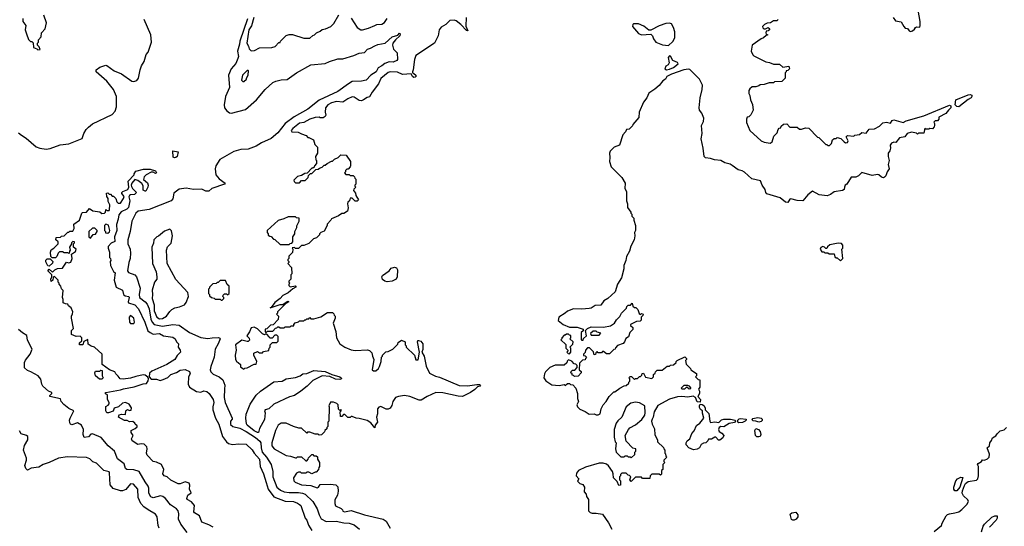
# Model space of a CAD drawing. Extents: x 2348354 to 2479840, y 460476 to 613653.
# Tile 152 of 256: x 2375068 to 2384627, y 580685 to 585602. Entities that reach past the tile are written whole.
import ezdxf

# ---------------------------------------------------------------- set-up
doc = ezdxf.new("R2010")
doc.units = 0

msp = doc.modelspace()

# ---------------------------------------------------------------- linework, layer by layer
at = {"layer": '0CON05XD'}
for points in [[(2383715, 585487.5), (2383735, 585492.5), (2383755, 585510), (2383763.3, 585526.7), (2383775, 585532.5), (2383805, 585530), (2383810, 585545), (2383810, 585585), (2383788.8, 585695)], [(2375055, 584503.8), (2375085, 584481.2), (2375131.7, 584451.7), (2375229.1, 584369.1), (2375265, 584355.8), (2375325, 584346), (2375365, 584351.2), (2375461.7, 584388.3), (2375545, 584396.7), (2375675, 584450), (2375691.7, 584498.3), (2375712.5, 584535), (2375735, 584557.5), (2375775, 584592.5), (2375965, 584683.3), (2375993.3, 584715), (2376006.2, 584755), (2376008.8, 584855), (2375978.8, 584925), (2375912.5, 585005), (2375810, 585095), (2375810, 585115), (2375845, 585142.5), (2375905, 585160), (2375915, 585157.5), (2375985, 585106.7), (2376057.5, 585075), (2376155, 585006.2), (2376175, 585001.2), (2376205, 585013.3), (2376220, 585035), (2376238.8, 585115), (2376250, 585155), (2376276.7, 585195), (2376296.4, 585263.6), (2376313.6, 585286.4), (2376347.5, 585385), (2376340, 585455), (2376277.5, 585605)], [(2375100, 585615), (2375100, 585585), (2375127.5, 585545), (2375122.5, 585505), (2375132.5, 585465), (2375155, 585410), (2375171.7, 585391.7), (2375185, 585390), (2375198.3, 585378.3), (2375201.7, 585331.7), (2375235, 585320), (2375245, 585310), (2375268.3, 585311.7), (2375258.3, 585338.3), (2375240, 585355), (2375240, 585375), (2375250, 585385), (2375250, 585405), (2375277.5, 585435), (2375280, 585475), (2375316.2, 585513.8), (2375327, 585573), (2375303.8, 585645)], [(2377279.8, 585610.2), (2377204.2, 585395), (2377201.8, 585365), (2377182.3, 585295), (2377191.9, 585245), (2377186.7, 585225), (2377165, 585175.5), (2377122.5, 585125), (2377096.4, 585065), (2377105.2, 584945), (2377065.8, 584855), (2377052.7, 584775), (2377057.6, 584747.6), (2377078.5, 584718.5), (2377105, 584698.5), (2377125, 584694.2), (2377261.2, 584728.8), (2377365.7, 584824.3), (2377450, 584925), (2377525, 584992.5), (2377555, 585006.7), (2377605, 585017.5), (2377665, 585022.5), (2377755, 585087.5), (2377895, 585163.3), (2378035, 585176.7), (2378075, 585196.7), (2378155, 585222.5), (2378205, 585223.3), (2378312.5, 585255), (2378365, 585278), (2378415, 585284), (2378445, 585316.2), (2378475, 585326), (2378515, 585349.4), (2378545, 585361.9), (2378615, 585374), (2378685, 585436.2), (2378737.5, 585452.5), (2378755, 585470), (2378760, 585465), (2378757.5, 585445), (2378715, 585407.5), (2378691.2, 585375), (2378686.2, 585355), (2378697.5, 585315), (2378731.7, 585281.7), (2378736.7, 585215), (2378730, 585205), (2378695, 585188.8), (2378655, 585194), (2378611.5, 585178.5), (2378585, 585153.5), (2378546.7, 585133.3), (2378527.5, 585095), (2378476.6, 585063.4), (2378432.5, 585015), (2378385, 585004.3), (2378295, 585000.6), (2378259.2, 584980.8), (2378156, 584905), (2377975, 584822.5), (2377865, 584733.3), (2377731.8, 584658.2), (2377646.7, 584595), (2377574.5, 584505.5), (2377510.7, 584449.3), (2377414.4, 584405.6), (2377365, 584374.7), (2377285, 584344), (2377215, 584340.8), (2377146.7, 584323.3), (2377010.6, 584245), (2376972.2, 584185), (2376964.4, 584155), (2376972, 584095), (2377005, 584056.7), (2377062.5, 584015), (2377057.5, 584005), (2376932.5, 583965), (2376903.6, 583936.4), (2376875, 583936.7), (2376835, 583956.7), (2376755, 583953.8), (2376685, 583968), (2376615, 583956.8), (2376565, 583918), (2376555, 583863.8), (2376537.3, 583842.7), (2376325, 583760), (2376217.7, 583742.3), (2376195.5, 583725), (2376158.2, 583645), (2376140.9, 583545), (2376118.5, 583465), (2376117.8, 583425), (2376139.1, 583375), (2376143.6, 583336.4), (2376139.4, 583285), (2376126.9, 583245), (2376114.4, 583165), (2376125, 583147.5), (2376185, 583125.7), (2376203.3, 583105), (2376237.3, 582995), (2376226.4, 582935), (2376232.5, 582905), (2376285, 582863.8), (2376305, 582839.4), (2376323.7, 582795), (2376341.9, 582695), (2376355.3, 582665), (2376372.9, 582645), (2376455, 582627.4), (2376553, 582643), (2376615, 582637.1), (2376717.5, 582565), (2376825, 582518.8), (2376895, 582507.5), (2376935, 582515.6), (2376996.4, 582516.4), (2377011.2, 582511.2), (2377013.8, 582505), (2376996, 582455), (2376964, 582405), (2376956, 582325), (2376922, 582235), (2376917.5, 582205), (2376923.8, 582185), (2376945, 582161.2), (2377005, 582136), (2377038.8, 582105), (2377060.8, 582055), (2377056.1, 582016.1), (2377054.3, 581935.7), (2377063.1, 581885), (2377130.8, 581735), (2377132, 581725), (2377112.9, 581705), (2377115, 581673.8), (2377137.5, 581655), (2377206.1, 581636.1), (2377266, 581606), (2377358, 581548), (2377400.3, 581510.3), (2377407.9, 581495), (2377411.2, 581445), (2377423.3, 581405), (2377465.4, 581355), (2377510, 581285), (2377526.2, 581215), (2377524.5, 581165), (2377565.6, 581065), (2377598.6, 581035), (2377635, 581019.1), (2377685, 581012), (2377773.9, 581013.9), (2377815, 581006.2), (2377839.2, 580995), (2377912.5, 580925), (2377955.7, 580855), (2377975.7, 580795), (2377995, 580758), (2378042.1, 580732.1), (2378140, 580735), (2378215, 580718), (2378265, 580714), (2378315, 580697.5), (2378367.7, 580657.7)], [(2377339.6, 585625), (2377317.8, 585542.2), (2377291.8, 585505), (2377274, 585374), (2377290, 585345), (2377295, 585320), (2377315, 585300), (2377347, 585303), (2377395, 585327.5), (2377515, 585332.5), (2377547, 585343), (2377585, 585380), (2377595, 585380), (2377600, 585395), (2377655, 585450), (2377685, 585457.5), (2377715, 585457.5), (2377825, 585422.5), (2377885, 585422.5), (2377915, 585450), (2377930, 585455), (2377950, 585475), (2377985, 585490), (2378003, 585507), (2378037, 585513), (2378090, 585535), (2378117.5, 585565), (2378165, 585650)], [(2379403.1, 585625), (2379398.6, 585538.6), (2379417.5, 585492.5), (2379405, 585497.5), (2379350.8, 585555), (2379305, 585590.6), (2379285, 585598.1), (2379245, 585592.9), (2379204.6, 585555.4), (2379160.1, 585529.9), (2379140.9, 585505), (2379131.5, 585445), (2379095.8, 585375), (2378914.4, 585255), (2378900, 585215), (2378888, 585115), (2378880, 585095), (2378880, 585085), (2378895, 585080), (2378913.3, 585065), (2378916.7, 585055), (2378907, 585043), (2378895, 585042.5), (2378880.7, 585050.7), (2378867.5, 585077.5), (2378785, 585070), (2378735, 585094), (2378665, 585095.5), (2378645, 585090), (2378575, 585030), (2378551.7, 584978.3), (2378490, 584900), (2378465, 584853.8), (2378442.1, 584847.9), (2378407, 584823), (2378385, 584816), (2378365, 584818), (2378315, 584850.8), (2378295, 584852.9), (2378253.8, 584835), (2378205, 584800.8), (2378145, 584806.7), (2378094.7, 584795.3), (2378060, 584775), (2378036.9, 584745), (2378032.5, 584705), (2378040, 584675), (2378035, 584662.5), (2378015, 584650), (2377985, 584650), (2377975, 584656.7), (2377935, 584653.3), (2377885, 584636.5), (2377826.4, 584603.6), (2377785, 584598), (2377718.8, 584545), (2377704, 584525), (2377710, 584515), (2377771.7, 584511.7), (2377803, 584493), (2377848.3, 584478.3), (2377865, 584460), (2377875, 584460), (2377920, 584435), (2377931.7, 584391.7), (2377960, 584365), (2377960, 584305), (2377940, 584275), (2377941.7, 584241.7), (2377950, 584235), (2377950, 584205), (2377930, 584185), (2377928.3, 584171.7), (2377915, 584160), (2377905, 584160), (2377858.3, 584111.7), (2377835, 584110), (2377805, 584090), (2377765, 584080), (2377730, 584045), (2377731.7, 584031.7), (2377745, 584020), (2377785, 584020), (2377805, 584040), (2377838.3, 584041.7), (2377868.3, 584071.7), (2377871.7, 584088.3), (2377891.7, 584108.3), (2377905, 584110), (2377941.7, 584148.3), (2377965, 584150), (2377978.3, 584161.7), (2378005, 584170), (2378025, 584190), (2378035, 584190), (2378053, 584207), (2378095, 584230), (2378105, 584230), (2378123, 584247), (2378160, 584265), (2378185, 584290), (2378237, 584287), (2378280, 584225), (2378280, 584185), (2378277, 584173), (2378258.3, 584151.7), (2378245, 584150), (2378231.7, 584138.3), (2378230, 584125), (2378220, 584115), (2378235, 584100), (2378265, 584100), (2378275, 584090), (2378305, 584090), (2378318.3, 584078.3), (2378320, 584065), (2378330, 584055), (2378330, 584005), (2378320, 583995), (2378320, 583985), (2378330, 583975), (2378311.7, 583958.3), (2378310, 583945), (2378327.5, 583917.5), (2378330, 583895), (2378356.2, 583855), (2378345, 583841.2), (2378325, 583840), (2378295, 583870), (2378275, 583870), (2378270, 583845), (2378255, 583830), (2378250, 583815), (2378257.5, 583775), (2378250, 583745), (2378215, 583720), (2378195, 583720), (2378161.7, 583698.3), (2378095, 583670), (2378090, 583655), (2378053, 583617), (2378052.5, 583605), (2378025, 583550), (2377990, 583535), (2377980, 583525), (2377980, 583515), (2377950, 583485), (2377920, 583475), (2377875, 583430), (2377825, 583410), (2377805, 583410), (2377775, 583380), (2377745, 583380), (2377735, 583390), (2377711.7, 583388.3), (2377720, 583375), (2377717, 583343), (2377681.7, 583308.3), (2377680, 583285), (2377670, 583275), (2377670, 583265), (2377680, 583255), (2377680, 583245), (2377670, 583235), (2377707.5, 583197.5), (2377710, 583135), (2377700, 583125), (2377700, 583085), (2377680, 583065), (2377680, 583055), (2377690, 583045), (2377680, 583035), (2377681.7, 583021.7), (2377695, 583010), (2377745, 583020), (2377750, 583015), (2377747.5, 583005), (2377720, 582990), (2377675, 582950), (2377623.6, 582926.4), (2377597.5, 582895), (2377544.1, 582855.9), (2377510, 582810), (2377500, 582805), (2377595, 582836.7), (2377621.7, 582838.3), (2377665, 582867.5), (2377675, 582870), (2377680, 582865), (2377651.7, 582848.3), (2377570, 582765), (2377570, 582755), (2377560, 582745), (2377580, 582725), (2377578.3, 582691.7), (2377528.3, 582641.7), (2377501.7, 582638.3), (2377468.3, 582601.7), (2377451.7, 582598.3), (2377450, 582575), (2377455, 582570), (2377465, 582570), (2377475, 582580), (2377525, 582580), (2377551.7, 582608.3), (2377565, 582610), (2377575, 582620), (2377585, 582620), (2377595, 582610), (2377635, 582610), (2377645, 582620), (2377695, 582620), (2377705, 582630), (2377728.3, 582631.7), (2377730, 582645), (2377741.7, 582658.3), (2377775, 582670), (2377785, 582680), (2377825, 582680), (2377835, 582690), (2377845, 582690), (2377855, 582700), (2377875, 582700), (2377885, 582710), (2377895, 582700), (2377925, 582700), (2377991.7, 582718.3), (2378055, 582760), (2378105, 582760), (2378118.3, 582748.3), (2378120, 582735), (2378130, 582725), (2378130, 582705), (2378112.5, 582655), (2378137.5, 582575), (2378143.6, 582513.6), (2378177, 582457), (2378225, 582422.5), (2378285, 582397.5), (2378325, 582390), (2378445, 582397.5), (2378465, 582390), (2378487, 582367)], [(2378285, 585617.5), (2378345, 585527.5), (2378380, 585505), (2378395.9, 585504.1), (2378455, 585520), (2378514.3, 585545.7), (2378535, 585554.2), (2378582.6, 585557.4), (2378608.8, 585575), (2378635, 585613.3)], [(2381365, 585352.5), (2381409.5, 585390.5), (2381428.8, 585425), (2381428.8, 585485), (2381416.2, 585525), (2381395, 585562.5), (2381375, 585570), (2381340, 585565), (2381275, 585543.3), (2381195, 585500), (2381175, 585500), (2381128.3, 585538.3), (2381075, 585562.5), (2381028.3, 585561.7), (2381020, 585555), (2381017.5, 585535), (2381075, 585467.5), (2381105, 585456.7), (2381195, 585460), (2381210, 585445), (2381220, 585415), (2381245, 585382.5), (2381307, 585357), (2381365, 585352.5)], [(2382430, 585605), (2382418.3, 585591.7), (2382385, 585590), (2382357, 585573), (2382325, 585567.5), (2382300, 585555), (2382280, 585535), (2382281.7, 585521.7), (2382293.6, 585513.6), (2382307.5, 585512.5), (2382335, 585527.5), (2382350, 585515), (2382335, 585492.5), (2382315, 585490), (2382310, 585475), (2382315, 585460), (2382330, 585455), (2382315, 585450), (2382287.5, 585425), (2382265, 585416.7), (2382180, 585355), (2382167.5, 585295), (2382185, 585260), (2382195, 585250), (2382313, 585193), (2382347, 585187), (2382385, 585170), (2382445, 585170), (2382475, 585140), (2382535, 585150), (2382540, 585125), (2382525, 585110), (2382510, 585105), (2382510, 585095), (2382500, 585085), (2382500, 585035), (2382468.3, 585001.7), (2382395, 585000), (2382385, 584990), (2382345, 584990), (2382295, 584972.5), (2382255, 584970), (2382245, 584960), (2382215, 584950), (2382178.3, 584951.7), (2382155, 584930), (2382147.5, 584915), (2382147.5, 584885), (2382156.4, 584866.4), (2382162.5, 584825), (2382181.7, 584778.3), (2382187.5, 584725), (2382165, 584680), (2382145, 584660), (2382130, 584655), (2382122.5, 584635), (2382122.5, 584605), (2382157.5, 584525), (2382265, 584427.5), (2382295, 584412.5), (2382355, 584402.5), (2382372.5, 584415), (2382388.3, 584471.7), (2382420, 584505), (2382430, 584535), (2382441.7, 584548.3), (2382458.3, 584551.7), (2382461.7, 584568.3), (2382481.7, 584588.3), (2382515, 584590), (2382545, 584560), (2382615, 584560), (2382638.3, 584538.3), (2382658.3, 584538.3), (2382695, 584552.5), (2382728.3, 584548.3), (2382811.7, 584461.7), (2382825, 584460), (2382895, 584390), (2382905, 584390), (2382915, 584380), (2382928.3, 584381.7), (2382948.3, 584401.7), (2382960, 584435), (2382975, 584450), (2382995, 584450), (2383005, 584460), (2383038.3, 584448.3), (2383072.5, 584415)], [(2383547.5, 585625), (2383570.7, 585590.7), (2383625, 585580), (2383650, 585535), (2383665, 585520), (2383687, 585517), (2383703.6, 585493.6), (2383715, 585487.5)], [(2381346.4, 585116.4), (2381375, 585122.5), (2381415, 585138), (2381460, 585175), (2381452.5, 585185), (2381410, 585205), (2381385, 585247.5), (2381375, 585252.5), (2381363.3, 585235), (2381372.5, 585182.5), (2381362.5, 585165), (2381339.3, 585150.7), (2381332.5, 585125), (2381346.4, 585116.4)], [(2377245, 585002.5), (2377270, 585025), (2377270, 585035), (2377287, 585063), (2377290, 585105), (2377285, 585110), (2377275, 585110), (2377232.5, 585065), (2377222.5, 585015), (2377233, 585003), (2377245, 585002.5)], [(2383072.5, 584415), (2383085, 584407.5), (2383105, 584410), (2383110, 584425), (2383092.5, 584465), (2383105, 584477.5), (2383165, 584470), (2383175, 584480), (2383221.7, 584488.3), (2383245, 584507.5), (2383285, 584500), (2383315, 584540), (2383365, 584542.5), (2383415, 584568.8), (2383448.3, 584601.7), (2383483.6, 584606.4), (2383521.7, 584598.3), (2383537, 584623), (2383555, 584628.8), (2383645.7, 584604.3), (2383675, 584621.2), (2383845, 584668.2), (2384095, 584774), (2384108.8, 584765), (2384108.8, 584745), (2384083.8, 584725), (2384058, 584692), (2383990, 584655), (2383990, 584635), (2383978.3, 584621.7), (2383955, 584620), (2383941.7, 584608.3), (2383950, 584595), (2383950, 584575), (2383947, 584563), (2383928.3, 584541.7), (2383902.5, 584547.5), (2383895, 584540), (2383865, 584540), (2383855, 584550), (2383845, 584500), (2383795, 584500), (2383785, 584490), (2383775, 584500), (2383725, 584510), (2383685, 584497.5), (2383660, 584465), (2383610, 584455), (2383575, 584410), (2383555, 584412.5), (2383530, 584405), (2383517.5, 584385), (2383522.5, 584355), (2383515, 584330), (2383500, 584305), (2383497.5, 584275), (2383507.5, 584235), (2383500, 584195), (2383510, 584155), (2383490, 584125), (2383477.5, 584085), (2383465, 584072.5), (2383455, 584067.5), (2383435, 584072.5), (2383410, 584095), (2383395, 584100), (2383345, 584090), (2383245, 584120), (2383210, 584085), (2383185, 584072.5), (2383140, 584075), (2383097.5, 584005), (2383082.5, 583995), (2383073.6, 583976.4), (2383072.5, 583955), (2383057, 583943), (2382975, 583932.5), (2382940, 583905), (2382906.7, 583893.3), (2382830.7, 583900.7), (2382763.9, 583936.1), (2382718.3, 583901.7), (2382670, 583845), (2382615, 583846.7), (2382555, 583862.5), (2382545, 583860), (2382525, 583827.5), (2382501.7, 583831.7), (2382451.7, 583871.7), (2382321.7, 583911.7), (2382310, 583925), (2382303.8, 583955), (2382277.5, 583995), (2382258.8, 584038.8), (2382175, 584055.8), (2382105, 584122), (2382082.5, 584135), (2382043.6, 584143.6), (2381985, 584186), (2381965, 584200), (2381915, 584211.4), (2381875, 584236.9), (2381811.7, 584241.7), (2381775, 584256), (2381725, 584260), (2381713, 584273), (2381704, 584355), (2381682.5, 584445), (2381693, 584497), (2381687.5, 584575), (2381705.7, 584615), (2381710.6, 584645), (2381691.2, 584695), (2381668, 584725), (2381664.3, 584745), (2381674.2, 584845), (2381694.4, 584925.6), (2381695.7, 584965), (2381666, 585025), (2381575, 585117.5), (2381561.4, 585121.4), (2381514, 585116), (2381397, 585073), (2381350.5, 585049.5), (2381336.4, 585023.6), (2381310.5, 585009.5), (2381276.4, 584963.6), (2381233.6, 584926.4), (2381175, 584890), (2381156.7, 584843.3), (2381125, 584800), (2381082.5, 584705), (2381077, 584653), (2381020, 584585), (2381018.3, 584571.7), (2380985, 584540), (2380960, 584535), (2380950, 584515), (2380922.5, 584485), (2380890, 584385), (2380840, 584365), (2380800, 584325), (2380792.5, 584305), (2380797.5, 584265), (2380793.3, 584225), (2380810, 584175), (2380915, 584070), (2380946.4, 584016.4), (2380942.5, 583965), (2380957.5, 583935), (2380960, 583845), (2380970, 583815), (2380968.3, 583778.3), (2381000, 583735), (2381000, 583725), (2381010, 583715), (2381010, 583695), (2381030, 583675), (2381030, 583655), (2381047.5, 583605), (2381047.5, 583555), (2381037.5, 583535), (2381040, 583505), (2381032.5, 583465), (2381002.5, 583405), (2380987.5, 583355), (2380957.5, 583305), (2380952.5, 583265), (2380932.5, 583215), (2380932.5, 583185), (2380910, 583095), (2380872.5, 583035), (2380849.3, 582960.7), (2380777.5, 582895), (2380738.3, 582871.7), (2380708.3, 582831.7), (2380655, 582826.7), (2380615, 582803.3), (2380595, 582800), (2380525, 582793.3), (2380445, 582796.2), (2380385, 582773.3), (2380362.5, 582755), (2380302.5, 582715), (2380293.9, 582683.9), (2380345, 582643.8), (2380405, 582617.5), (2380478.3, 582618.3), (2380538.3, 582598.3), (2380538.3, 582581.7), (2380520, 582565), (2380520, 582495), (2380525, 582490), (2380538.3, 582491.7), (2380541.7, 582508.3), (2380570, 582535), (2380560, 582585), (2380580, 582605), (2380615, 582620), (2380736.7, 582616.7), (2380805, 582630), (2380842.5, 582655), (2380860.7, 582689.3), (2380895, 582720), (2380910, 582755), (2380958.3, 582801.7), (2380961.7, 582818.3), (2380975, 582830), (2380998.3, 582831.7), (2381015, 582850), (2381021.7, 582821.7), (2381035, 582810), (2381048.3, 582808.3), (2381068.3, 582788.3), (2381081.7, 582751.7), (2381095, 582740), (2381105, 582750), (2381120, 582745), (2381118.3, 582731.7), (2381100, 582715), (2381100, 582685), (2381090, 582675), (2381055, 582672.5), (2380997.5, 582645), (2380997.5, 582635), (2381020, 582615), (2381020, 582595), (2380990, 582565), (2380977, 582523), (2380953.6, 582506.4), (2380940, 582475), (2380925, 582460), (2380871.7, 582438.3), (2380851.7, 582418.3), (2380850, 582405), (2380835, 582400), (2380795, 582360), (2380765, 582360), (2380735, 582380), (2380725, 582380), (2380715, 582370), (2380685, 582370), (2380675, 582380), (2380661.7, 582368.3), (2380658.3, 582351.7), (2380645, 582350), (2380638.3, 582378.3), (2380598.3, 582418.3), (2380581.7, 582418.3), (2380560, 582395), (2380558.3, 582371.7), (2380540, 582355), (2380541.7, 582341.7), (2380558.3, 582338.3), (2380570, 582325), (2380560, 582315), (2380558.3, 582301.7), (2380531.7, 582298.3), (2380501.7, 582268.3), (2380500, 582205), (2380518.3, 582188.3), (2380520, 582175), (2380488.3, 582141.7), (2380455, 582140), (2380445, 582150), (2380431.7, 582151.7), (2380430, 582165), (2380420, 582175), (2380421.7, 582188.3), (2380435, 582200), (2380458.3, 582201.7), (2380480, 582225), (2380480, 582245), (2380468.3, 582258.3), (2380451.7, 582261.7), (2380428.3, 582288.3), (2380395, 582300), (2380381.7, 582288.3), (2380378.3, 582271.7), (2380355, 582250), (2380265, 582250), (2380215, 582227.5), (2380172.5, 582185), (2380162.5, 582165), (2380157.5, 582125), (2380177, 582097), (2380235, 582057.5), (2380305, 582052.5), (2380355, 582060), (2380365, 582050), (2380385, 582070), (2380405, 582070), (2380415, 582060), (2380438.3, 582058.3), (2380467, 582027), (2380482.5, 581975), (2380482.5, 581925), (2380492.5, 581895), (2380477.5, 581865), (2380482.5, 581845), (2380505, 581822.5), (2380558.3, 581798.3), (2380595, 581772.5), (2380645, 581777.5), (2380665, 581767.5), (2380685, 581766.7), (2380702.5, 581775), (2380713.3, 581825), (2380732.5, 581865), (2380760, 581895), (2380790, 581945), (2380835, 581990), (2380845, 581990), (2380893, 582027), (2380935, 582047.5), (2380955, 582050), (2380980, 582075), (2380980, 582085), (2380990, 582095), (2380990, 582115), (2380980, 582125), (2380995, 582140), (2381008.3, 582138.3), (2381035, 582110), (2381045, 582120), (2381065, 582120), (2381085, 582140), (2381095, 582140), (2381108.3, 582151.7), (2381111.7, 582168.3), (2381125, 582170), (2381141.7, 582131.7), (2381205, 582120), (2381220, 582135), (2381221.7, 582158.3), (2381238.3, 582171.7), (2381240, 582185), (2381255, 582200), (2381305, 582200), (2381355, 582240), (2381375, 582240), (2381385, 582250), (2381415, 582252.5), (2381440, 582275), (2381440, 582285), (2381450, 582295), (2381525, 582330), (2381540, 582315), (2381540, 582305), (2381530, 582295), (2381538.3, 582258.3), (2381580, 582215), (2381583, 582203), (2381638.3, 582168.3), (2381640, 582145), (2381630, 582135), (2381655, 582110), (2381670, 582105), (2381670, 582035), (2381657.5, 582015), (2381666.4, 581996.4), (2381666.7, 581975), (2381652.5, 581945), (2381676.2, 581915), (2381675, 581890), (2381643.6, 581893.6), (2381630, 581935), (2381605, 581946.7), (2381555, 581937.5), (2381495, 581943.3), (2381455, 581940), (2381375, 581917.5), (2381263.6, 581856.4), (2381227.5, 581795), (2381217.5, 581745), (2381207.5, 581725), (2381202.5, 581705), (2381207.5, 581675), (2381231.7, 581631.7), (2381233, 581573), (2381260, 581525), (2381260, 581505), (2381318.3, 581448.3), (2381320, 581435), (2381330, 581425), (2381330, 581395), (2381337, 581387), (2381340, 581365), (2381350, 581355), (2381320, 581325), (2381320, 581315), (2381330, 581305), (2381310, 581285), (2381310, 581235), (2381300, 581225), (2381298.3, 581191.7), (2381287.5, 581182.5), (2381275, 581190), (2381205, 581190), (2381190, 581175), (2381185, 581150), (2381115, 581150), (2381105, 581160), (2381045, 581160), (2381005, 581120), (2380990, 581135), (2381000, 581165), (2380988.3, 581178.3), (2380975, 581180), (2380955, 581200), (2380915, 581200), (2380901.7, 581188.3), (2380900, 581175), (2380890, 581165), (2380890, 581135), (2380900, 581125), (2380900, 581085), (2380885, 581080), (2380868.3, 581118.3), (2380832.5, 581155), (2380830, 581195), (2380822.5, 581215), (2380783, 581273), (2380766.2, 581286.2), (2380733, 581297), (2380695, 581297.5), (2380562.3, 581257.7), (2380492.5, 581225), (2380475, 581200), (2380470, 581175), (2380497.5, 581145), (2380481.7, 581121.7), (2380505, 581100), (2380535, 581090), (2380552.5, 581065), (2380548.3, 581018.3), (2380567, 580997), (2380570, 580975), (2380590, 580945), (2380590, 580835), (2380605, 580820), (2380625, 580812.5), (2380665, 580813.3), (2380725, 580802.5), (2380785, 580717.5), (2380815, 580656.7)], [(2384185, 584756.7), (2384165, 584758.8), (2384150, 584775), (2384156.7, 584823.3), (2384275, 584873.8), (2384295, 584876.2), (2384310, 584870), (2384312.5, 584855), (2384305, 584842.5), (2384275, 584826.2), (2384185, 584756.7)], [(2376571.2, 584261.2), (2376558.3, 584268.3), (2376555, 584330), (2376605, 584320), (2376595.8, 584275), (2376585, 584264), (2376571.2, 584261.2)], [(2376945, 580676.7), (2376905, 580700), (2376835, 580723.3), (2376813.3, 580785), (2376763.9, 580813.9), (2376760, 580825), (2376766.1, 580886.1), (2376735, 580922.5), (2376695, 580943.3), (2376690, 580955), (2376701.7, 580988.3), (2376731.7, 581008.3), (2376717.5, 581045), (2376720, 581085), (2376713, 581103), (2376675, 581117.5), (2376625, 581097.5), (2376605, 581097.5), (2376535, 581132.5), (2376500, 581165), (2376470, 581175), (2376457.5, 581195), (2376467.5, 581235), (2376443, 581283), (2376397, 581307), (2376365, 581312.5), (2376306.4, 581376.4), (2376297.5, 581395), (2376306.7, 581435), (2376303.3, 581455), (2376275, 581481.2), (2376246.4, 581483.6), (2376215, 581477.5), (2376160, 581515), (2376152.5, 581535), (2376170, 581565), (2376150, 581595), (2376150, 581615), (2376190, 581635), (2376208.3, 581651.7), (2376208.3, 581658.3), (2376190, 581675), (2376186.4, 581686.4), (2376165, 581702.5), (2376135, 581700), (2376111.7, 581711.7), (2376085, 581712.5), (2376027.5, 581745), (2376035, 581767.5), (2376055, 581772.5), (2376095, 581770), (2376097.5, 581805), (2376105, 581812.5), (2376115, 581817.5), (2376135, 581807.5), (2376149.3, 581810.7), (2376152.5, 581835), (2376129.5, 581869.5), (2376095, 581886.7), (2376065, 581880), (2376025.7, 581844.3), (2375985, 581830), (2375976.7, 581803.3), (2375930, 581785), (2375915, 581787.5), (2375903.9, 581803.9), (2375903, 581847), (2375928.3, 581861.7), (2375937.5, 581875), (2375937.5, 581885), (2375920, 581915), (2375921.7, 581961.7), (2375900.7, 581970.7), (2375897.5, 581975), (2375905, 581982.5), (2376045, 582008.1), (2376075, 582020.6), (2376180.3, 582039.7), (2376265, 582066.4), (2376299.1, 582070.9), (2376314.7, 582095.3), (2376317.1, 582117.1), (2376312, 582132), (2376285, 582150.4), (2376265, 582153.9), (2376195, 582140), (2376145, 582122.7), (2376072.9, 582112.9), (2376042.5, 582115), (2376025, 582142.5), (2376000, 582165), (2375990, 582185), (2375940, 582205), (2375870, 582255), (2375867.5, 582355), (2375793.6, 582423.6), (2375762.3, 582432.3), (2375733.6, 582453.6), (2375728.3, 582498.3), (2375691.7, 582478.3), (2375680, 582445), (2375650, 582445), (2375650, 582465), (2375670, 582485), (2375670, 582515), (2375655, 582530), (2375615, 582527.5), (2375570, 582545), (2375570, 582585), (2375590, 582605), (2375570, 582705), (2375570, 582725), (2375581.7, 582748.3), (2375582.5, 582765), (2375567.5, 582805), (2375542.5, 582825), (2375535, 582840), (2375513, 582843), (2375490, 582855), (2375490, 582885), (2375482.5, 582905), (2375490, 582975), (2375475, 582990), (2375467, 583017), (2375450, 583035), (2375450, 583045), (2375440, 583055), (2375440, 583075), (2375405, 583110), (2375391.7, 583098.3), (2375390, 583075), (2375375, 583060), (2375370, 583085), (2375380, 583105), (2375380, 583125), (2375340, 583165), (2375355, 583180), (2375385, 583150), (2375410, 583175), (2375435, 583187.5), (2375485, 583190), (2375521.7, 583248.3), (2375545, 583242.5), (2375565, 583250), (2375576.7, 583285), (2375570, 583325), (2375609.3, 583350.7), (2375617.5, 583375), (2375590, 583395), (2375590, 583425), (2375600, 583435), (2375600, 583445), (2375585, 583450), (2375570, 583435), (2375570, 583425), (2375550, 583395), (2375557.5, 583365), (2375550, 583355), (2375547.5, 583332.5), (2375535, 583340), (2375498.3, 583338.3), (2375485, 583350), (2375455, 583350), (2375440, 583335), (2375430, 583305), (2375415, 583290), (2375381.7, 583291.7), (2375370, 583305), (2375367.5, 583345), (2375373, 583367), (2375400, 583385), (2375440, 583425), (2375440, 583445), (2375420, 583465), (2375421.7, 583488.3), (2375465, 583490), (2375475, 583500), (2375500, 583505), (2375535, 583540), (2375545, 583540), (2375555, 583550), (2375585, 583550), (2375596.7, 583575), (2375593, 583617), (2375650, 583655), (2375670, 583725), (2375678.3, 583731.7), (2375715, 583732.5), (2375745, 583770), (2375778.3, 583748.3), (2375847, 583737), (2375865, 583722.5), (2375890, 583725), (2375900, 583735), (2375905, 583760), (2375915, 583750), (2375935, 583750), (2375940, 583755), (2375942.5, 583805), (2375928.3, 583838.3), (2375927, 583867), (2375912.5, 583885), (2375911.7, 583918.3), (2375925, 583920), (2375935, 583910), (2375948.3, 583908.3), (2375965, 583890), (2375978.3, 583888.3), (2376000, 583865), (2376010, 583835), (2376025, 583820), (2376045, 583820), (2376076.7, 583865), (2376081.2, 583885), (2376060, 583915), (2376060, 583925), (2376070, 583935), (2376117.5, 583955), (2376127.5, 583975), (2376120, 584035), (2376180, 584095), (2376180, 584105), (2376197, 584133), (2376269.3, 584150.7), (2376335, 584151.2), (2376387.5, 584135), (2376397.5, 584115), (2376385, 584110), (2376365, 584123.3), (2376345, 584123.3), (2376294.2, 584095.8), (2376275, 584077.5), (2376271.4, 584051.4), (2376308.1, 584018.1), (2376315.8, 583995.8), (2376312.5, 583975), (2376291.7, 583938.3), (2376285, 583936.2), (2376268, 583948), (2376265, 583990), (2376255, 584013.3), (2376215, 584042.5), (2376185, 584050), (2376157.5, 584015), (2376150, 583995), (2376153, 583983), (2376164.1, 583964.1), (2376203.3, 583925), (2376182.5, 583905), (2376145, 583902), (2376133.8, 583895), (2376126.1, 583883.9), (2376135.8, 583845), (2376125, 583780), (2376107.6, 583762.4), (2376054.4, 583735.6), (2376030.9, 583709.1), (2376024, 583665), (2376006.2, 583615), (2376010, 583555), (2375988.6, 583495), (2375991.7, 583448.3), (2375955, 583432.5), (2375928.3, 583401.7), (2375927.5, 583385), (2375940, 583345), (2375940, 583295), (2375950, 583285), (2375952.5, 583265), (2375947.5, 583255), (2375950, 583215)], [(2377685, 583420), (2377695, 583430), (2377708.3, 583431.7), (2377720, 583445), (2377720, 583495), (2377740, 583525), (2377740, 583545), (2377757.5, 583585), (2377758.3, 583601.7), (2377780, 583645), (2377780, 583675), (2377755, 583680), (2377745, 583690), (2377675, 583690), (2377631.7, 583668.3), (2377578.3, 583651.7), (2377470, 583555), (2377470, 583535), (2377480, 583525), (2377481.7, 583511.7), (2377495, 583500), (2377508.3, 583498.3), (2377531.7, 583471.7), (2377545, 583470), (2377595, 583420), (2377685, 583420)], [(2375755, 583480), (2375781.7, 583518.3), (2375805, 583520), (2375820, 583545), (2375820, 583555), (2375797, 583577), (2375775, 583580), (2375740, 583545), (2375740, 583495), (2375755, 583480)], [(2375925, 583530), (2375938.3, 583541.7), (2375942.5, 583555), (2375928.8, 583608.8), (2375905, 583617.5), (2375890, 583605), (2375890, 583555), (2375900, 583545), (2375901.7, 583531.7), (2375925, 583530)], [(2376425, 582699.4), (2376455, 582701.9), (2376493.8, 582725), (2376525, 582771.2), (2376545, 582790), (2376575, 582806.2), (2376620, 582815), (2376667.5, 582835), (2376683.6, 582856.4), (2376707.5, 582915), (2376700, 582955), (2376585, 583080), (2376500, 583235), (2376492.5, 583365), (2376503, 583397), (2376537, 583433), (2376550, 583505), (2376541.7, 583551.7), (2376525, 583570), (2376475, 583550), (2376415, 583500), (2376400, 583495), (2376370, 583465), (2376367, 583433), (2376350, 583395), (2376357, 583237), (2376392.5, 583155), (2376400, 583105), (2376400, 583085), (2376376.7, 583055), (2376353.9, 582976.1), (2376358, 582935), (2376352.5, 582895), (2376374, 582834), (2376374.8, 582775), (2376400.6, 582715), (2376425, 582699.4)], [(2383035, 583260), (2383057.5, 583285), (2383050, 583375), (2383060, 583385), (2383060, 583415), (2383045, 583430), (2383015, 583432.5), (2382933, 583417), (2382911.7, 583398.3), (2382905, 583380), (2382895, 583380), (2382880, 583395), (2382865, 583400), (2382845, 583390), (2382837.5, 583375), (2382855, 583350), (2382875, 583350), (2382885, 583340), (2382915, 583340), (2382925, 583330), (2382975, 583330), (2382981.7, 583301.7), (2382995, 583290), (2383005, 583290), (2383035, 583260)], [(2375355, 583210), (2375341.7, 583211.7), (2375323, 583253), (2375323, 583267), (2375335, 583280), (2375365, 583280), (2375390, 583255), (2375385, 583240), (2375355, 583210)], [(2375950, 583215), (2375979.3, 583159.3), (2375996.4, 583146.4), (2375983.8, 583075), (2376003.3, 583005), (2376065, 582977.5), (2376076.7, 582935), (2376093.1, 582923.1), (2376126, 582915), (2376130, 582905), (2376120, 582865), (2376125, 582852.5), (2376185, 582832.9), (2376221.4, 582795), (2376282.9, 582665), (2376313.2, 582583.2), (2376334.2, 582564.2), (2376365, 582550), (2376425, 582556), (2376465, 582533.8), (2376555, 582520), (2376576.7, 582505), (2376590, 582475), (2376610, 582455), (2376607.5, 582425), (2376626.7, 582395), (2376630, 582375), (2376597.7, 582342.3), (2376573.8, 582305), (2376495, 582256.2), (2376350.8, 582189.2), (2376329.2, 582170.8), (2376325.5, 582135), (2376343.5, 582113.5), (2376395, 582111.8), (2376430.8, 582099.2), (2376459.7, 582110.3), (2376505, 582128), (2376535, 582159.4), (2376590.9, 582179.1), (2376625, 582200.8), (2376675.9, 582205.9), (2376715, 582186.7), (2376723.8, 582165), (2376707.5, 582135), (2376702.5, 582065), (2376716.7, 582035), (2376785, 581994), (2376825, 581986.2), (2376855, 581999.2), (2376885, 581994.3), (2376906.7, 581975), (2376946.7, 581915), (2376954.2, 581885.8), (2376941.9, 581845), (2376942.5, 581815), (2376968, 581735), (2377001.2, 581675), (2377036.2, 581555), (2377074.3, 581504.3), (2377095, 581488.8), (2377135, 581479.2), (2377195, 581485.6), (2377265, 581481.2), (2377325, 581427.5), (2377343.3, 581395), (2377395.7, 581335), (2377404, 581265), (2377434.2, 581195), (2377461.1, 581108.9), (2377478.6, 581045), (2377535, 580972), (2377645, 580929.2), (2377725, 580923.8), (2377765, 580910), (2377785, 580896.2), (2377796, 580885), (2377838, 580765), (2377855, 580743.3), (2377872.5, 580695), (2377902.6, 580642.6)], [(2378635, 583058.2), (2378612.8, 583062.8), (2378589.5, 583079.5), (2378582, 583105), (2378589.7, 583120.3), (2378655, 583163.8), (2378675, 583190), (2378705, 583200), (2378725, 583192.5), (2378735.6, 583175), (2378732.5, 583105), (2378724.2, 583085), (2378685, 583064.4), (2378635, 583058.2)], [(2377035, 582880), (2377050, 582895), (2377050, 582905), (2377040, 582915), (2377041.7, 582928.3), (2377055, 582940), (2377075, 582940), (2377085, 582930), (2377100, 582945), (2377100, 583015), (2377081.7, 583031.7), (2377065, 583070), (2377015, 583070), (2376995, 583050), (2376985, 583050), (2376975, 583040), (2376943, 583037), (2376910, 583005), (2376910, 582995), (2376900, 582985), (2376900, 582945), (2376910, 582935), (2376911.7, 582921.7), (2376930, 582905), (2376955, 582900), (2376965, 582890), (2377015, 582890), (2377025, 582880), (2377035, 582880)], [(2376145, 582652), (2376175, 582653.3), (2376181.2, 582665), (2376175.8, 582705), (2376145, 582730), (2376131.2, 582715), (2376132.5, 582665), (2376145, 582652)], [(2377245, 582210), (2377255, 582220), (2377275, 582222.5), (2377345, 582260), (2377365, 582260), (2377370, 582285), (2377342.5, 582345), (2377340, 582365), (2377375, 582380), (2377395, 582370), (2377425, 582370), (2377435, 582380), (2377485, 582390), (2377490, 582415), (2377500, 582425), (2377500, 582445), (2377521.7, 582468.3), (2377565, 582470), (2377578.3, 582481.7), (2377578.3, 582528.3), (2377565, 582540), (2377545, 582540), (2377518.3, 582511.7), (2377495, 582510), (2377490, 582525), (2377468.3, 582548.3), (2377455, 582550), (2377445, 582542.5), (2377425, 582552.5), (2377375, 582602.5), (2377345, 582616.7), (2377315, 582612.5), (2377299.2, 582570.8), (2377272.5, 582535), (2377295, 582510), (2377298.3, 582491.7), (2377285, 582480), (2377275, 582480), (2377225, 582492.5), (2377163.3, 582445), (2377170, 582395), (2377160, 582345), (2377163.6, 582303.6), (2377175, 582280), (2377190, 582275), (2377210, 582255), (2377211.7, 582231.7), (2377245, 582210)], [(2376694.7, 580624.7), (2376631.4, 580705), (2376610.8, 580755), (2376614.3, 580805), (2376607.1, 580835), (2376590.8, 580855), (2376532, 580892), (2376485, 580955.7), (2376458.8, 580975), (2376435, 580980.8), (2376365, 580961.9), (2376340, 580970), (2376320.6, 581005), (2376320.6, 581055), (2376314.4, 581075), (2376285.8, 581115.8), (2376228, 581218), (2376175, 581233.8), (2376106.9, 581236.9), (2376096, 581245), (2376082.4, 581292.4), (2376018.8, 581338.8), (2375987.7, 581415), (2375925.5, 581465), (2375857.8, 581547.8), (2375775, 581583.8), (2375760, 581580), (2375735, 581552.5), (2375695, 581546.7), (2375684, 581575), (2375688.8, 581625), (2375666.7, 581665), (2375628.3, 581688.3), (2375575, 581670), (2375562.5, 581675), (2375555, 581687.5), (2375552.9, 581715), (2375558.6, 581735), (2375592.5, 581805), (2375545, 581828.8), (2375495, 581866.7), (2375470, 581895), (2375462.5, 581922.5), (2375360, 581945), (2375360, 581955), (2375380, 581975), (2375380, 581985), (2375347, 581997), (2375293.6, 582043.6), (2375283, 582063), (2375271.7, 582111.7), (2375246.4, 582146.4), (2375175, 582183.3), (2375145, 582196.7), (2375113.9, 582223.9), (2375113.9, 582273.9), (2375122.7, 582297.3), (2375170, 582355), (2375187.5, 582405), (2375145, 582490), (2375136.1, 582536.1), (2375095, 582561.2), (2375056.7, 582595)], [(2380405, 582360), (2380420, 582375), (2380420, 582415), (2380410, 582425), (2380438.3, 582451.7), (2380440, 582475), (2380410, 582505), (2380420, 582515), (2380418.3, 582538.3), (2380405, 582540), (2380395, 582550), (2380375, 582550), (2380365, 582540), (2380355, 582540), (2380330, 582515), (2380330, 582505), (2380320, 582495), (2380368.3, 582448.3), (2380370, 582415), (2380390, 582395), (2380390, 582385), (2380380, 582375), (2380391.7, 582361.7), (2380405, 582360)], [(2380695, 582540), (2380708.3, 582558.3), (2380675, 582570), (2380665, 582580), (2380635, 582580), (2380610, 582555), (2380615, 582540), (2380695, 582540)], [(2378487, 582367), (2378492.5, 582335), (2378507.5, 582305), (2378490, 582205), (2378503, 582193), (2378525, 582192.5), (2378552.5, 582215), (2378562.5, 582235), (2378577.5, 582285), (2378580, 582325), (2378590, 582335), (2378590, 582345), (2378623, 582377), (2378645, 582380), (2378690, 582405), (2378738.3, 582451.7), (2378741.7, 582468.3), (2378775, 582490), (2378810, 582475), (2378810, 582445), (2378820, 582435), (2378820, 582425), (2378900, 582345), (2378915, 582300), (2378935, 582300), (2378950, 582375), (2378930, 582475), (2378933.3, 582486.7), (2378940.7, 582489.3), (2378962.3, 582482.3), (2378981.2, 582455), (2378980.7, 582399.3), (2378972.5, 582375), (2378994, 582335), (2379015, 582240), (2379045, 582172.5), (2379105, 582142.5), (2379145, 582132.5), (2379335, 582052.5), (2379415, 582047.5), (2379505, 582062.5), (2379531.7, 582061.7), (2379540, 582055), (2379535, 582043.3), (2379511.2, 582038.8), (2379487.3, 582012.7), (2379445, 581983.3), (2379366.4, 581943.6), (2379325, 581946.7), (2379175, 581981.2), (2379108, 581982), (2379022.5, 581945), (2378965, 581910), (2378945, 581910), (2378855, 581943.8), (2378805, 581953.8), (2378745, 581946.2), (2378717.5, 581935), (2378690, 581895), (2378681.7, 581858.3), (2378665, 581832.5), (2378645, 581822.5), (2378625, 581822.5), (2378575, 581847.5), (2378555, 581840), (2378540, 581825), (2378542.5, 581775), (2378532.5, 581745), (2378540, 581695), (2378520, 581665), (2378515, 581640), (2378478.3, 581688.3), (2378441.7, 581711.7), (2378365, 581732.5), (2378333, 581733), (2378295, 581750), (2378285, 581750), (2378275, 581740), (2378255, 581740), (2378225, 581770), (2378211.7, 581768.3), (2378195, 581750), (2378181.7, 581751.7), (2378180, 581795), (2378190, 581805), (2378190, 581815), (2378185, 581820), (2378175, 581810), (2378161.7, 581821.7), (2378160, 581865), (2378147, 581877), (2378115, 581890), (2378085, 581890), (2378067.5, 581855), (2378072.5, 581845), (2378070, 581705), (2378060, 581695), (2378060, 581655), (2378050, 581645), (2378048.3, 581631.7), (2378030, 581615), (2378028.3, 581601.7), (2377998.3, 581571.7), (2377975, 581570), (2377965, 581580), (2377935, 581580), (2377885, 581600), (2377863, 581597), (2377855, 581590), (2377805, 581637.5), (2377778.3, 581638.3), (2377725, 581652.5), (2377656.4, 581686.4), (2377605, 581686.7), (2377576.7, 581665), (2377551.2, 581615), (2377516, 581495), (2377516.2, 581465), (2377537.3, 581437.3), (2377655, 581373.3), (2377697, 581367), (2377745, 581350), (2377755, 581350), (2377765, 581360), (2377805, 581360), (2377845, 581320), (2377855, 581320), (2377870, 581335), (2377871.7, 581348.3), (2377905, 581380), (2377915, 581380), (2377925, 581370), (2377945, 581370), (2377958.3, 581358.3), (2377960, 581335), (2377980, 581305), (2377980, 581265), (2377973, 581257), (2377970, 581235), (2377945, 581210), (2377935, 581210), (2377905, 581192.5), (2377875, 581210), (2377855, 581210), (2377845, 581200), (2377805, 581200), (2377795, 581210), (2377775, 581210), (2377755, 581200), (2377727.5, 581155), (2377730, 581125), (2377741.7, 581111.7), (2377803, 581087), (2377895, 581080), (2377955, 581057.5), (2377970, 581065), (2377985, 581090), (2378085, 581092.5), (2378137, 581087), (2378157, 581067), (2378160, 581025), (2378151.7, 580988.3), (2378128.3, 580941.7), (2378127.5, 580905), (2378133.6, 580883.6), (2378188.3, 580858.3), (2378202.5, 580845), (2378205, 580830), (2378220, 580825), (2378285, 580838.6), (2378415.5, 580795.5), (2378595, 580754), (2378626.7, 580735), (2378666.1, 580666.1)], [(2375865, 582113.3), (2375843.9, 582113.9), (2375802.5, 582145), (2375797.5, 582175), (2375805, 582190), (2375845, 582190), (2375855, 582200), (2375868.3, 582198.3), (2375870, 582145), (2375877.5, 582125), (2375865, 582113.3)], [(2377385, 581594.2), (2377375, 581594.4), (2377345, 581612.9), (2377276.5, 581665), (2377268.7, 581678.7), (2377262.5, 581735), (2377267, 581773), (2377305, 581868.8), (2377365, 581957.1), (2377406, 581995), (2377535, 582085.8), (2377615, 582094), (2377655, 582116.2), (2377745, 582130), (2377790, 582145), (2377816.7, 582163.3), (2377855, 582168.8), (2377925, 582197.5), (2378035, 582188.2), (2378098.5, 582158.5), (2378175.3, 582135.3), (2378190, 582125), (2378191.2, 582115), (2378175, 582110.5), (2378135, 582114.1), (2378078, 582138), (2378005, 582144.4), (2377915, 582101.4), (2377860, 582045), (2377798.6, 581995), (2377735, 581955.5), (2377688.1, 581941.9), (2377535, 581868.7), (2377485, 581825.7), (2377450, 581815), (2377443.3, 581805), (2377450, 581785), (2377445, 581722.5), (2377395.8, 581635), (2377385, 581594.2)], [(2381568.3, 582018.3), (2381585, 582022.5), (2381585, 582030), (2381570, 582045), (2381555, 582050), (2381515, 582050), (2381490, 582025), (2381495, 582020), (2381525, 582020), (2381545, 582040), (2381568.3, 582018.3)], [(2381005, 581350), (2381038.3, 581381.7), (2381040, 581405), (2381050, 581415), (2381050, 581435), (2381021.7, 581441.7), (2380955, 581510), (2380947.5, 581565), (2380977.5, 581625), (2380990.7, 581639.3), (2381045, 581670), (2381109.3, 581720.7), (2381137.5, 581765), (2381140, 581785), (2381137.5, 581855), (2381085, 581882.5), (2381045, 581888.8), (2381000.5, 581879.5), (2380956.7, 581845), (2380912.5, 581745), (2380875, 581710), (2380860, 581685), (2380837.5, 581625), (2380838.3, 581548.3), (2380850, 581505), (2380860, 581495), (2380852.5, 581435), (2380860, 581405), (2380905, 581360), (2380935, 581360), (2380945, 581370), (2380965, 581370), (2380975, 581360), (2380995, 581360), (2381005, 581350)], [(2381608.3, 581428.3), (2381565, 581447.5), (2381537.5, 581475), (2381537.5, 581495), (2381547.5, 581515), (2381572.5, 581535), (2381592.5, 581585), (2381615, 581610), (2381637, 581663), (2381670, 581685), (2381710, 581735), (2381696.4, 581783.6), (2381697.5, 581805), (2381678.3, 581818.3), (2381666.2, 581836.2), (2381666.2, 581855), (2381675, 581870), (2381695, 581868), (2381708, 581858), (2381724, 581835), (2381723.6, 581813.6), (2381759.7, 581779.7), (2381767.5, 581705), (2381775, 581692.5), (2381815, 581697.5), (2381855, 581692.5), (2381882.7, 581717.3), (2381905, 581726), (2381970, 581725), (2382013.3, 581715), (2382016.4, 581703.6), (2382007.7, 581692.3), (2381955, 581682), (2381905, 581650), (2381875, 581652.5), (2381860, 581645), (2381852.5, 581625), (2381860, 581605), (2381885, 581587.5), (2381902.5, 581565), (2381892.5, 581545), (2381865, 581520), (2381851.7, 581521.7), (2381825, 581550), (2381815, 581550), (2381785, 581530), (2381755, 581530), (2381750, 581515), (2381730, 581495), (2381705, 581490), (2381685, 581477.5), (2381667.5, 581445), (2381645, 581433.3), (2381608.3, 581428.3)], [(2382048.8, 581688.8), (2382040, 581695), (2382040, 581715), (2382052, 581728), (2382065, 581731.9), (2382120, 581725), (2382120, 581715), (2382110, 581705), (2382085, 581692.2), (2382048.8, 581688.8)], [(2382245, 581694), (2382215, 581706.7), (2382185, 581707.5), (2382177.5, 581725), (2382185, 581732.5), (2382235, 581740), (2382265, 581733.8), (2382276.2, 581725), (2382275, 581712.5), (2382265, 581701.2), (2382245, 581694)], [(2376422.5, 580665), (2376411.7, 580691.7), (2376403.3, 580775), (2376385, 580802.5), (2376315, 580845.8), (2376272.6, 580872.6), (2376242.5, 580905), (2376219.4, 580965), (2376213.8, 581045), (2376173, 581093), (2376145, 581096.7), (2376096.8, 581043.2), (2376065, 581027.5), (2376045, 581027.5), (2375975, 581050), (2375947.7, 581087.7), (2375940, 581205), (2375935, 581212.5), (2375885, 581226.2), (2375815, 581297.5), (2375779.3, 581309.3), (2375748.3, 581338.3), (2375715, 581352.5), (2375530.8, 581359.2), (2375443.9, 581346.1), (2375355, 581302.5), (2375295, 581286), (2375255, 581258.8), (2375180.7, 581249.3), (2375145, 581230), (2375127.5, 581245), (2375117.5, 581275), (2375133.3, 581325), (2375133.3, 581345), (2375103.3, 581425), (2375115, 581467.5), (2375146.7, 581525), (2375146.7, 581555), (2375135, 581567.5), (2375081.7, 581581.7), (2375065, 581610)], [(2382245, 581553.3), (2382225, 581553.3), (2382210, 581565), (2382203.3, 581615), (2382215, 581632.5), (2382240, 581625), (2382256.4, 581606.4), (2382263.3, 581575), (2382255, 581557.5), (2382245, 581553.3)], [(2383947, 580633), (2384018.3, 580691.7), (2384022.5, 580715), (2384062.3, 580787.7), (2384075, 580800), (2384093.6, 580806.4), (2384146.1, 580813.9), (2384183.6, 580826.4), (2384215, 580847.5), (2384262.5, 580895), (2384277.5, 580925), (2384271.7, 580941.7), (2384230, 580980), (2384216.2, 581005), (2384219.5, 581030.5), (2384240.5, 581079.5), (2384251.2, 581098.8), (2384275, 581120), (2384357, 581133), (2384370, 581145), (2384377.5, 581175), (2384376.7, 581265), (2384367.5, 581285), (2384372.5, 581295), (2384405, 581312.5), (2384415, 581330), (2384435, 581327.5), (2384465, 581340), (2384480, 581355), (2384482.5, 581385), (2384460, 581445), (2384482.5, 581465), (2384487.5, 581495), (2384503.6, 581516.4), (2384512.5, 581545), (2384545, 581562.5), (2384557, 581583), (2384585, 581610), (2384625, 581620), (2384647.5, 581645)], [(2384165, 581030), (2384145, 581030), (2384137.5, 581045), (2384137.5, 581065), (2384157.5, 581125), (2384172.5, 581145), (2384205, 581162.5), (2384225, 581157.5), (2384193.3, 581065), (2384165, 581030)], [(2382573, 580743), (2382561.7, 580751.7), (2382548.3, 580801.7), (2382563, 580817), (2382601.7, 580821.7), (2382622.5, 580795), (2382622.5, 580775), (2382607.5, 580755), (2382585, 580743.3), (2382573, 580743)], [(2384405, 580630), (2384422, 580685), (2384434.5, 580705.5), (2384505, 580773.8), (2384535, 580787.5), (2384556.7, 580785), (2384558, 580765), (2384548, 580745), (2384483, 580677)]]:
    msp.add_lwpolyline(points, dxfattribs=at)

doc.saveas('drawing.dxf')
